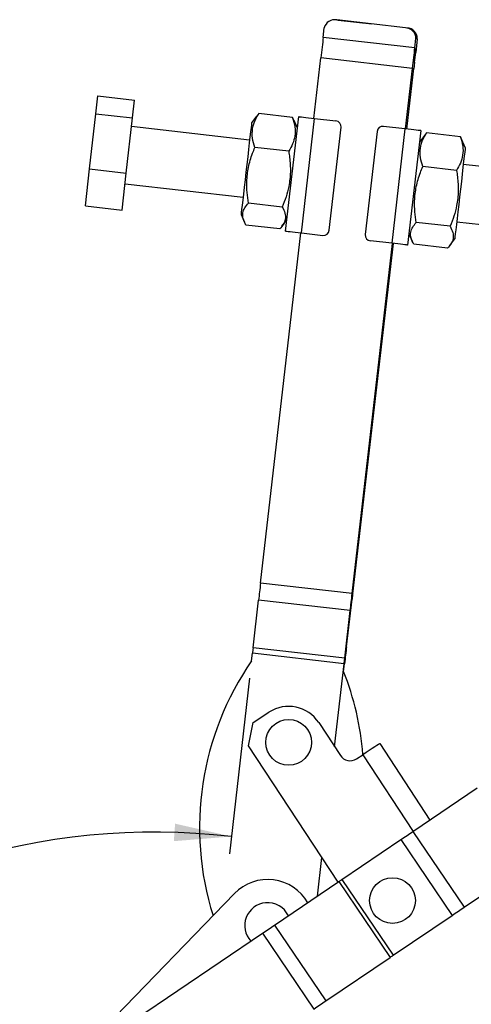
# Model space of a CAD drawing. Extents: x -800 to 11680, y 37 to 1082.
# Tile 5 of 17: x 76 to 102, y 292 to 349. Entities that reach past the tile are written whole.
import ezdxf

# ---------------------------------------------------------------- set-up
doc = ezdxf.new("R2010")
doc.units = 0
doc.layers.get('0').update_dxf_attribs({"linetype": 'CONTINUOUS'})
doc.styles.add('SLDTEXTSTYLE0', font='TXT', dxfattribs={"width": 0.75})
doc.dimstyles.new('SLDDIMSTYLE4', dxfattribs={"dimtxt": 3.5, "dimasz": 3.302, "dimexe": 0, "dimexo": 0.0625, "dimgap": 0.875, "dimtad": 1, "dimdec": 4, "dimlfac": 3, "dimzin": 12, "dimtxsty": 'SLDTEXTSTYLE0', "dimsah": 1, "dimcen": 0.09, "dimazin": 3, "dimtfac": 1, "dimtdec": 0, "dimtofl": 0, "dimtmove": 0, "dimatfit": 3, "dimtolj": 1, "dimtzin": 12})

# ---------------------------------------------------------------- blocks, each defined once
blk = doc.blocks.new('_D_7')
at = {"color": 179, "linetype": 'CONTINUOUS'}
for p, q in [((89.419, 310.936), (88.253, 300.771)), ((68.293, 263.28), (44.213, 263.28))]:
    blk.add_line(p, q, dxfattribs=at)
blk.add_arc((83.95, 263.28), 38.737, 83.454, 180, dxfattribs=at)
for points in [[(88.367, 301.765), (85.109, 302.508), (85.037, 301.495)], [(45.213, 263.28), (45.861, 266.558), (44.846, 266.601)]]:
    blk.add_solid(points, dxfattribs=at)
at = {"color": 179, "linetype": 'CONTINUOUS', "insert": (47.014, 286.315, 0.033), "char_height": 3.5, "attachment_point": 1, "rotation": 51.5325, "style": 'SLDTEXTSTYLE0'}
blk.add_mtext('97°', dxfattribs=at)

msp = doc.modelspace()

# ---------------------------------------------------------------- linework, layer by layer
at = {"color": 7, "linetype": 'CONTINUOUS'}
for p, q in [((98.433596, 348.559942), (94.459674, 349.015947)), ((94.468708, 349.014914), (94.539417, 349.009803)), ((94.539417, 349.009803), (96.486336, 348.78339)), ((93.67286, 348.007029), (93.735097, 348.549407)), ((98.503609, 348.548801), (98.512642, 348.547748)), ((98.971424, 347.399022), (93.67286, 348.007029)), ((98.971424, 347.399022), (99.033661, 347.9414)), ((99.111763, 347.928297), (99.0179, 347.121165)), ((98.954839, 346.578882), (99.0179, 347.121165)), ((93.134713, 343.317276), (93.536634, 346.819869)), ((98.835197, 346.211862), (93.536634, 346.819869)), ((98.433276, 342.709269), (98.835197, 346.211862)), ((98.503892, 342.701168), (98.910667, 346.199057)), ((80.533198, 343.586039), (80.652137, 344.622543)), ((80.652137, 344.622543), (82.771562, 344.379342)), ((82.652624, 343.342837), (82.771562, 344.379342)), ((80.167589, 340.399887), (80.533198, 343.586039)), ((80.533198, 343.586039), (82.652624, 343.342837)), ((89.945035, 343.596479), (89.828754, 343.439058)), ((91.900295, 343.372113), (89.945035, 343.596479)), ((82.287014, 340.156685), (82.652624, 343.342837)), ((89.818629, 343.446564), (89.531856, 343.05966)), ((91.497129, 336.794775), (92.257139, 343.417978)), ((91.981413, 343.192012), (91.900295, 343.372113)), ((92.181138, 342.755656), (91.990174, 343.195812)), ((92.40782, 336.690273), (93.167829, 343.313476)), ((93.167829, 343.313476), (94.40968, 343.170977)), ((89.417855, 342.06618), (82.595955, 342.848992)), ((94.018832, 336.840934), (94.70284, 342.801815)), ((96.789149, 342.562413), (96.105141, 336.601532)), ((98.40016, 342.713069), (97.15831, 342.855574)), ((98.40016, 342.713069), (97.640151, 336.089865)), ((99.31085, 342.608567), (98.550841, 335.985364)), ((99.648031, 342.483065), (99.531747, 342.325644)), ((101.603289, 342.258698), (99.648031, 342.483065)), ((99.521622, 342.333149), (99.234849, 341.94625)), ((101.684406, 342.078597), (101.603289, 342.258698)), ((101.884131, 341.642247), (101.693168, 342.082397)), ((91.675701, 341.41485), (89.720441, 341.639212)), ((79.920918, 338.250241), (80.167589, 340.399887)), ((80.167589, 340.399887), (82.287014, 340.156685)), ((82.040343, 338.007039), (82.287014, 340.156685)), ((101.378694, 340.301435), (99.423436, 340.525802)), ((107.432969, 339.998957), (101.77013, 340.648766)), ((82.21595, 339.537388), (89.03785, 338.75458)), ((79.920918, 338.250241), (82.040343, 338.007039)), ((91.305529, 338.188932), (89.350269, 338.413299)), ((88.923849, 337.7611), (89.115529, 337.319296)), ((91.287429, 337.071638), (91.57313, 337.457097)), ((101.008522, 337.075518), (99.053263, 337.299884)), ((101.390126, 337.337162), (107.052964, 336.687357)), ((91.159951, 336.920282), (89.204691, 337.144644)), ((90.049327, 316.429258), (92.374704, 336.694073)), ((92.40782, 336.690273), (93.649671, 336.547773)), ((97.640151, 336.089865), (96.398301, 336.23237)), ((98.626842, 336.647685), (98.818523, 336.205881)), ((100.990422, 335.958229), (101.276124, 336.343682)), ((95.347891, 315.821251), (97.673267, 336.086066)), ((95.377116, 315.813788), (97.733804, 336.079122)), ((100.862945, 335.806868), (98.907686, 336.031234)), ((95.347891, 315.821251), (90.049327, 316.429258)), ((89.620012, 312.687933), (89.936262, 315.443932)), ((95.234825, 314.835924), (89.936262, 315.443932)), ((95.020012, 312.743027), (95.340455, 315.498539)), ((94.918576, 312.079926), (95.234825, 314.835924)), ((89.533031, 311.929915), (89.583831, 312.372628)), ((94.882395, 311.764621), (89.583831, 312.372628)), ((94.918576, 312.079926), (89.620012, 312.687933)), ((94.33111, 306.960383), (94.882395, 311.764621)), ((94.853972, 311.315237), (94.905447, 311.757874)), ((89.627243, 308.358555), (90.533141, 308.952662)), ((89.34903, 307.020092), (89.627243, 308.358555)), ((93.417761, 308.353064), (94.666953, 306.448288)), ((96.936236, 307.139285), (99.836905, 302.716323)), ((94.528964, 299.121693), (89.34903, 307.020092)), ((95.590032, 306.256417), (95.960654, 306.499478)), ((98.851864, 302.049235), (102.581322, 304.574888)), ((98.851864, 302.049235), (101.819078, 297.667754)), ((94.756506, 299.275788), (98.165122, 301.584162)), ((98.165122, 301.584162), (101.132335, 297.202681)), ((93.339166, 298.315941), (93.595036, 300.545754)), ((101.819078, 297.667754), (105.548535, 300.193407)), ((90.847898, 296.628811), (94.577356, 299.154465)), ((94.577356, 299.154465), (97.54457, 294.772984)), ((94.756506, 299.275788), (97.723721, 294.894307)), ((88.544139, 298.468681), (78.973485, 288.587253)), ((97.723721, 294.894307), (101.132335, 297.202681)), ((90.847898, 296.628811), (93.815113, 292.247331)), ((82.829413, 291.198555), (90.161157, 296.163738)), ((90.161157, 296.163738), (93.128372, 291.782258)), ((93.815113, 292.247331), (97.54457, 294.772984))]:
    msp.add_line(p, q, dxfattribs=at)
at = {"color": 8, "linetype": 'CONTINUOUS'}
for p, q in [((94.539417, 349.009803), (94.539073, 349.006838)), ((98.512545, 348.546918), (98.512642, 348.547748)), ((98.878334, 346.587778), (98.954839, 346.578882)), ((98.83474, 346.207888), (98.910667, 346.199057)), ((95.34743, 315.81724), (95.377116, 315.813788)), ((95.311249, 315.501937), (95.340455, 315.498539)), ((94.995, 312.745935), (95.020012, 312.743027)), ((94.881934, 311.760608), (94.905447, 311.757874)), ((95.960654, 306.499478), (98.870804, 302.062062))]:
    msp.add_line(p, q, dxfattribs=at)
at = {"color": 7, "linetype": 'CONTINUOUS', "flags": 128}
for points in [[(93.67286, 348.007029), (93.657621, 347.874235), (93.641678, 347.735297), (93.625123, 347.591024), (93.608052, 347.442255), (93.590565, 347.289861), (93.572764, 347.134725), (93.554751, 346.977756), (93.536634, 346.819869)], [(98.835197, 346.211862), (98.853315, 346.369749), (98.871328, 346.526718), (98.889127, 346.681854), (98.906616, 346.834248), (98.923685, 346.983017), (98.940241, 347.12729), (98.956185, 347.266228), (98.971424, 347.399022)], [(98.954839, 346.578882), (98.949896, 346.536399), (98.944728, 346.491944), (98.939359, 346.445785), (98.933826, 346.398186), (98.928156, 346.349429), (98.922381, 346.299793), (98.916543, 346.249576), (98.910667, 346.199057)], [(89.531856, 343.05966), (89.529574, 343.039767), (89.518949, 342.947181), (89.49995, 342.781619), (89.473124, 342.547835), (89.439242, 342.252563), (89.399278, 341.904294), (89.354383, 341.513049), (89.305848, 341.090079), (89.255068, 340.647559), (89.203506, 340.198215), (89.152645, 339.754975), (89.103947, 339.33059), (89.058814, 338.937264), (89.018543, 338.586321), (88.984294, 338.287851), (88.957051, 338.050446), (88.937599, 337.88093), (88.926498, 337.784182), (88.923849, 337.7611)], [(92.257139, 343.417978), (92.274637, 343.415972), (92.326461, 343.410026), (92.410617, 343.400365), (92.523874, 343.387371), (92.661877, 343.371536), (92.819323, 343.353471), (92.990162, 343.333866), (93.167829, 343.313476)], [(99.31085, 342.608567), (99.293353, 342.610579), (99.24153, 342.616524), (99.157373, 342.62618), (99.044117, 342.639179), (98.906112, 342.655014), (98.748666, 342.673079), (98.577827, 342.692684), (98.40016, 342.713069)], [(101.884131, 341.642247), (101.881849, 341.622354), (101.871224, 341.529768), (101.852225, 341.364201), (101.825401, 341.130417), (101.791518, 340.835145), (101.751553, 340.486875), (101.706658, 340.09563), (101.658123, 339.672666), (101.607345, 339.230141), (101.555782, 338.780797), (101.504922, 338.337557), (101.456222, 337.913171), (101.411089, 337.51985), (101.370819, 337.168903), (101.336568, 336.870438), (101.309326, 336.633028), (101.289875, 336.463512), (101.278774, 336.366764), (101.276124, 336.343682)], [(91.497129, 336.794775), (91.514628, 336.792768), (91.566452, 336.786823), (91.650609, 336.777162), (91.763865, 336.764168), (91.901868, 336.748333), (92.059314, 336.730263), (92.230153, 336.710663), (92.40782, 336.690273)], [(98.550841, 335.985364), (98.533344, 335.987375), (98.481521, 335.993321), (98.397364, 336.002977), (98.284108, 336.015976), (98.146103, 336.03181), (97.988657, 336.049876), (97.817818, 336.069481), (97.640151, 336.089865)], [(90.049327, 316.429258), (90.034606, 316.300972), (90.019942, 316.173179), (90.005391, 316.046371), (89.991009, 315.921034), (89.976852, 315.797653), (89.962973, 315.6767), (89.949425, 315.558643), (89.936262, 315.443932)], [(95.234825, 314.835924), (95.247989, 314.950636), (95.261535, 315.068693), (95.275414, 315.189646), (95.289573, 315.313027), (95.303955, 315.438363), (95.318506, 315.565172), (95.33317, 315.692965), (95.347891, 315.821251)], [(95.377116, 315.813788), (95.372342, 315.772746), (95.367588, 315.731857), (95.36287, 315.691286), (95.358206, 315.651187), (95.353617, 315.611711), (95.349115, 315.573013), (95.344723, 315.535241), (95.340455, 315.498539)], [(89.620012, 312.687933), (89.6158, 312.651225), (89.611465, 312.613447), (89.607024, 312.574743), (89.602494, 312.53526), (89.597892, 312.495153), (89.593235, 312.454574), (89.588542, 312.413681), (89.583831, 312.372628)], [(95.020012, 312.743027), (95.006674, 312.628336), (94.992948, 312.510298), (94.978885, 312.389366), (94.964539, 312.266007), (94.949965, 312.140693), (94.935222, 312.013908), (94.920363, 311.886137), (94.905447, 311.757874)], [(94.882395, 311.764621), (94.887105, 311.805673), (94.891797, 311.846566), (94.896454, 311.887146), (94.901056, 311.927253), (94.905587, 311.966734), (94.910029, 312.00544), (94.914364, 312.043218), (94.918576, 312.079926)], [(96.936236, 307.139285), (96.91749, 307.126991), (96.861973, 307.090583), (96.77182, 307.031457), (96.650495, 306.95189), (96.502658, 306.854936), (96.333993, 306.744322), (96.15098, 306.624298), (95.960654, 306.499478)], [(98.165122, 301.584162), (98.253851, 301.644251), (98.342304, 301.704153), (98.430204, 301.763679), (98.517271, 301.822644), (98.603238, 301.880862), (98.687835, 301.938152), (98.770797, 301.994335), (98.851864, 302.049235)], [(94.577356, 299.154465), (94.598504, 299.168786), (94.620146, 299.183443), (94.642214, 299.198388), (94.66464, 299.213576), (94.687355, 299.228957), (94.710284, 299.244486), (94.733358, 299.260113), (94.756506, 299.275788)], [(101.132335, 297.202681), (101.221067, 297.262771), (101.309518, 297.322672), (101.397417, 297.382198), (101.484487, 297.441163), (101.570454, 297.499381), (101.655051, 297.556671), (101.738011, 297.612854), (101.819078, 297.667754)], [(90.161157, 296.163738), (90.249887, 296.223828), (90.338339, 296.283729), (90.426237, 296.343256), (90.513306, 296.40222), (90.599273, 296.460439), (90.68387, 296.517729), (90.766832, 296.573912), (90.847898, 296.628811)], [(97.54457, 294.772984), (97.565718, 294.787305), (97.58736, 294.801962), (97.609429, 294.816907), (97.631855, 294.832095), (97.654568, 294.847477), (97.677499, 294.863005), (97.700573, 294.878632), (97.723721, 294.894307)], [(93.128372, 291.782258), (93.217102, 291.842347), (93.305554, 291.902249), (93.393452, 291.961775), (93.480521, 292.020739), (93.566488, 292.078958), (93.651085, 292.136248), (93.734046, 292.192431), (93.815113, 292.247331)]]:
    msp.add_lwpolyline(points, dxfattribs=at)
at = {"color": 7, "linetype": 'CONTINUOUS'}
for centre in [(91.675652, 307.210552), (97.677692, 298.058601)]:
    msp.add_circle(centre, 1.322917, dxfattribs=at)
for centre, radius, start, end in [((94.335311, 348.413158), 0.615484, 78.3427742, 167.2105976), ((98.418186, 347.944651), 0.615484, 359.6973152, 88.5652942), ((98.496294, 347.932482), 0.615483, 359.6103723, 88.4780073), ((98.548078, 347.172016), 0.472566, 353.8226946, 26.8133675), ((94.37168, 342.839816), 0.333333, 353.4539716, 83.4539716), ((97.120309, 342.524412), 0.333333, 83.4539716, 173.4539716), ((93.687671, 336.878933), 0.333333, 263.4539716, 353.4539716), ((96.436301, 336.563529), 0.333333, 173.4539716, 263.4539716), ((103.523228, 302.272049), 17, 145.3814847, 197.4080904), ((79.030278, 305.101486), 17, 4.7423734, 21.4392639), ((91.675652, 307.210552), 2.083333, 33.2577005, 123.2577005), ((95.224428, 306.813891), 0.666667, 213.2577005, 303.2577005), ((90.459637, 296.613426), 2.666667, 29.6981897, 135.9153021), ((90.459637, 296.613426), 1.322917, 95.0884094, 223.0197922), ((90.459637, 296.613426), 1.322917, 25.1932784, 95.0884094)]:
    msp.add_arc(centre, radius, start, end, dxfattribs=at)
for points, knots in [([(89.720441, 341.639212), (89.667318, 341.817422), (89.559921, 342.177706), (89.564605, 342.692716), (89.699252, 343.170097), (89.862609, 343.453487), (89.945035, 343.596479)], [0, 0, 0, 0, 0.264605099, 0.53494777, 0.765343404, 1, 1, 1, 1]), ([(91.900295, 343.372113), (91.953418, 343.193903), (92.060816, 342.833618), (92.056132, 342.318607), (91.921484, 341.841232), (91.758128, 341.557843), (91.675701, 341.41485)], [0, 0, 0, 0, 0.264605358, 0.534948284, 0.765343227, 1, 1, 1, 1]), ([(99.423436, 340.525802), (99.370312, 340.70401), (99.262913, 341.064291), (99.267599, 341.579302), (99.402246, 342.056683), (99.565604, 342.340072), (99.648031, 342.483065)], [0, 0, 0, 0, 0.2646044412, 0.5349473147, 0.7653431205, 1, 1, 1, 1]), ([(101.603289, 342.258698), (101.656411, 342.08049), (101.763808, 341.720208), (101.759126, 341.205198), (101.624479, 340.727817), (101.461121, 340.444428), (101.378694, 340.301435)], [0, 0, 0, 0, 0.264604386, 0.534947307, 0.765343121, 1, 1, 1, 1]), ([(89.350269, 338.413299), (89.319759, 338.618798), (89.258456, 339.031705), (89.239975, 339.726242), (89.330555, 340.492884), (89.522678, 341.149779), (89.674644, 341.525871), (89.720441, 341.639212)], [0, 0, 0, 0, 0.188963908, 0.379682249, 0.630820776, 0.888742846, 1, 1, 1, 1]), ([(91.675701, 341.41485), (91.694634, 341.294079), (91.756363, 340.900312), (91.795848, 340.21724), (91.712398, 339.451702), (91.535697, 338.772493), (91.382532, 338.384164), (91.305529, 338.188932)], [0, 0, 0, 0, 0.111258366, 0.362751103, 0.620315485, 0.80911507, 1, 1, 1, 1]), ([(99.053263, 337.299884), (99.022754, 337.505384), (98.961451, 337.91829), (98.942969, 338.612827), (99.033549, 339.379469), (99.225674, 340.036365), (99.377639, 340.41246), (99.423436, 340.525802)], [0, 0, 0, 0, 0.188963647, 0.379681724, 0.630819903, 0.888741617, 1, 1, 1, 1]), ([(101.378694, 340.301435), (101.397627, 340.180664), (101.459358, 339.786897), (101.498839, 339.103826), (101.415393, 338.338288), (101.23869, 337.659081), (101.085525, 337.270751), (101.008522, 337.075518)], [0, 0, 0, 0, 0.111258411, 0.362751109, 0.62031543, 0.809113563, 1, 1, 1, 1]), ([(89.204691, 337.144644), (89.14471, 337.263087), (89.023448, 337.502541), (89.00759, 337.83853), (89.122599, 338.144769), (89.273917, 338.323244), (89.350269, 338.413299)], [0, 0, 0, 0, 0.264604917, 0.534947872, 0.765342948, 1, 1, 1, 1]), ([(91.305529, 338.188932), (91.365509, 338.070489), (91.486771, 337.831034), (91.50263, 337.495054), (91.387622, 337.188805), (91.236303, 337.010335), (91.159951, 336.920282)], [0, 0, 0, 0, 0.264605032, 0.534947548, 0.765343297, 1, 1, 1, 1]), ([(98.907686, 336.031234), (98.847705, 336.149675), (98.726441, 336.389126), (98.710583, 336.725114), (98.825593, 337.031361), (98.976911, 337.209832), (99.053263, 337.299884)], [0, 0, 0, 0, 0.2646045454, 0.5349476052, 0.7653433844, 1, 1, 1, 1]), ([(101.008522, 337.075518), (101.068502, 336.957077), (101.189763, 336.717626), (101.205626, 336.381638), (101.090615, 336.075391), (100.939297, 335.89692), (100.862945, 335.806868)], [0, 0, 0, 0, 0.264604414, 0.534947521, 0.76534331, 1, 1, 1, 1])]:
    msp.add_open_spline(points, degree=3, knots=knots, dxfattribs=at)

# ---------------------------------------------------------------- dimensions: what is measured, and where the dimension line sits
at = {"color": 179, "linetype": 'CONTINUOUS'}
dim = msp.add_angular_dim_2l(base=(58.167669, 292.190669), line1=((69.292971, 263.280092), (77.083211, 263.280092)), line2=((93.735097, 348.549409), (89.53303, 311.929914)), dimstyle='SLDDIMSTYLE4', dxfattribs=at)
dim.commit()
dim.dimension.update_dxf_attribs({"geometry": '_D_7', "text_midpoint": (53.620738, 287.377425), "dimtype": 162})

doc.saveas('drawing.dxf')
